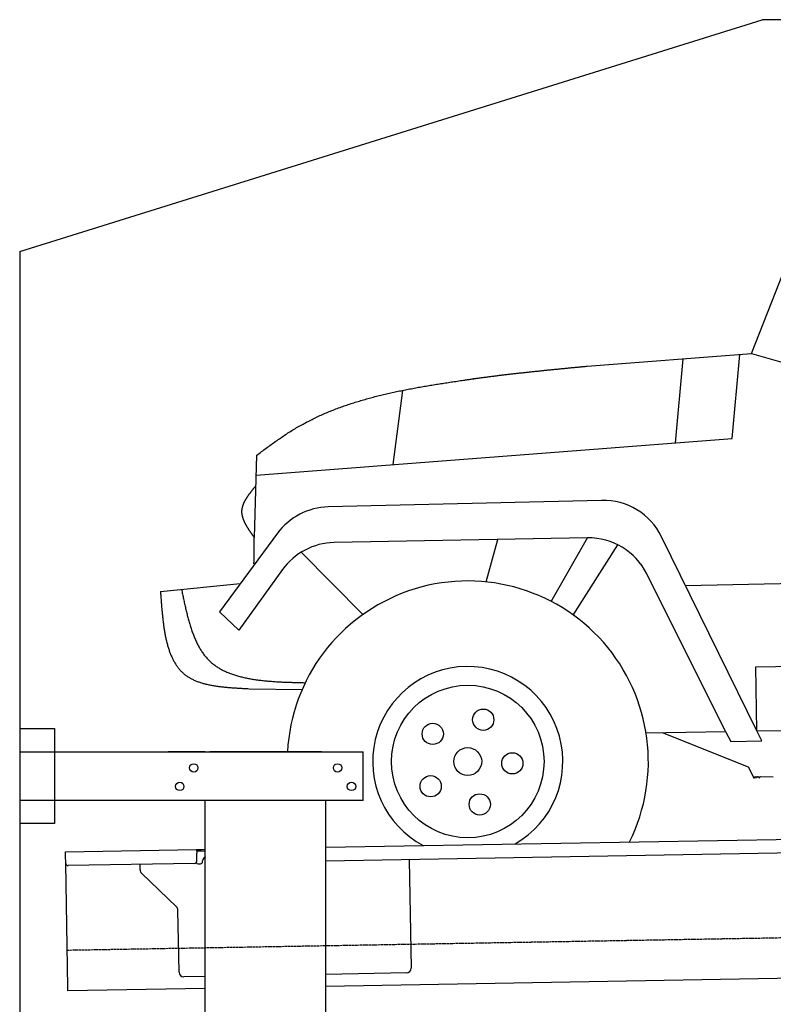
# Model space of a CAD drawing. Extents: x 1073 to 6773, y 5891 to 12116.
# Tile 29 of 38: x 1073 to 2697, y 9993 to 12116. Entities that reach past the tile are written whole.
import ezdxf

# ---------------------------------------------------------------- set-up
doc = ezdxf.new("R2010")
doc.units = 0
doc.linetypes.add('GEN3', pattern=[6.25, 5, -1.25])
doc.layers.get('0').update_dxf_attribs({"linetype": 'CONTINUOUS'})
doc.layers.add('3', color=6, linetype='GEN3')
doc.layers.add('CAR', color=10, linetype='CONTINUOUS')

msp = doc.modelspace()

# ---------------------------------------------------------------- linework, layer by layer
for p, q in [((1072.8, 11615.9), (2672.8, 12115.9)), ((5822.8, 12115.9), (2672.8, 12115.9)), ((1072.8, 11615.9), (1072.8, 6065.9)), ((1072.8, 10588), (1147.8, 10588)), ((1147.8, 10588), (1147.8, 10383)), ((1072.8, 10538), (1812.8, 10538)), ((1472.8, 10538), (1392.8, 10538)), ((1472.8, 10538), (1482.8, 10538)), ((1722.8, 10538), (1482.8, 10538)), ((1722.8, 10538), (1732.8, 10538)), ((1732.8, 10538), (1812.8, 10538)), ((1812.8, 10433), (1812.8, 10538)), ((1812.8, 10433), (1072.8, 10433)), ((1472.8, 8708), (1472.8, 10433)), ((1732.8, 8028), (1732.8, 10433)), ((1147.8, 10383), (1072.8, 10383)), ((1732.8, 10332.1), (4386.1, 10378.4)), ((4381.6, 10348.3), (1732.8, 10302.1)), ((1171.6, 10322.3), (1454, 10327.2)), ((1171.7, 10314.3), (1171.6, 10322.3)), ((1454, 10327.2), (1464, 10327.4)), ((1454, 10327.2), (1454.2, 10319.2)), ((1464.1, 10323.4), (1454.1, 10323.2)), ((1454.5, 10302.2), (1454.2, 10319.2)), ((1464, 10327.4), (1472.8, 10327.5)), ((1472.8, 10323.5), (1464.1, 10323.4)), ((1172, 10297.3), (1171.7, 10314.3)), ((1176.7, 10030.3), (1172, 10297.3)), ((1449.6, 10297.1), (1177.1, 10292.4)), ((1332.3, 10283.2), (1332.1, 10295.1)), ((1457.1, 10296.3), (1462.1, 10296.3)), ((1467, 10301.4), (1467, 10302.4)), ((1912, 10305.2), (1916.1, 10071.2)), ((1410.8, 10203.4), (1335.3, 10276.2)), ((1416.1, 10062.5), (1413.8, 10196.3)), ((4146.4, 10074.2), (1732.8, 10032)), ((1906.2, 10061.1), (1732.8, 10058)), ((1472.8, 10053.5), (1426.3, 10052.7)), ((1176.8, 10022.3), (1176.7, 10030.3)), ((1472.8, 10027.5), (1176.8, 10022.3))]:
    msp.add_line(p, q)
for centre in [(1447.8, 10503), (1757.8, 10503), (1417.8, 10463), (1787.8, 10463)]:
    msp.add_circle(centre, 9)
for centre, radius, start, end in [((1177, 10297.4), 5, 181, 271), ((1449.5, 10302.1), 5, 271, 1), ((1457, 10301.3), 5, 214.2367, 271), ((1462, 10301.3), 5, 271, 1), ((1477, 10302.6), 10, 114.7874, 181), ((1342.3, 10283.4), 10, 181, 226), ((1403.8, 10196.2), 10, 1, 46), ((1426.1, 10062.7), 10, 181, 271), ((1906.1, 10071.1), 10, 271, 1)]:
    msp.add_arc(centre, radius, start, end)
at = {"layer": '3'}
msp.add_line((1175.3, 10110.3), (6230.5, 10198.5), dxfattribs=at)
at = {"layer": 'CAR'}
for p, q in [((2649.8, 11396), (2841.1, 11885.5)), ((2295.8, 11369), (2649.8, 11396)), ((2502, 11384.7), (2485.4, 11204)), ((2608.3, 11213.4), (2624.3, 11394)), ((2649.8, 11396), (2764.7, 11363.8)), ((1877.4, 11157.1), (1898.3, 11316.9)), ((1582.4, 11134.3), (2608.3, 11213.4)), ((1578.4, 10999.6), (1583.7, 11177.2)), ((2326.8, 11079.8), (1737.6, 11065.6)), ((1628.5, 11008.9), (1503, 10839.7)), ((2296.1, 10998.9), (1750.1, 10988.7)), ((2078.2, 10904), (2103.3, 10995.3)), ((2218, 10862), (2296.1, 10998.9)), ((2661.1, 10582.6), (2455.9, 11001.4)), ((2265.8, 10832.6), (2362, 10983.8)), ((1679.4, 10967.9), (1812.1, 10833.5)), ((2507.4, 10896.3), (4265.3, 10931.2)), ((1639, 10930.4), (1545.1, 10799.6)), ((2594, 10581.5), (2424, 10921.5)), ((1376.1, 10883.1), (1548.2, 10900.6)), ((1545.1, 10799.6), (1503, 10839.7)), ((2659.4, 10721), (4119.5, 10744.9)), ((2661.1, 10582.6), (2659.4, 10721)), ((1567, 10673.8), (1681.3, 10671.9)), ((2661.1, 10582.6), (4119.6, 10607)), ((2422.5, 10578.6), (2594, 10581.5)), ((2457.6, 10579.2), (2642.3, 10505)), ((2594, 10581.5), (2605.5, 10559.9)), ((2672.1, 10561.2), (2661.1, 10582.6)), ((2605.5, 10559.9), (2672.1, 10561.2)), ((2642.3, 10505), (2653.7, 10483.3)), ((2668.9, 10484.3), (2696.7, 10484))]:
    msp.add_line(p, q, dxfattribs=at)
for points in [[(2031.6, 11339.1, 0), (2033.6, 11339.4, 0), (2035.6, 11339.7, 0), (2037.6, 11340, 0), (2039.6, 11340.3, 0), (2041.6, 11340.6, 0), (2043.6, 11340.9, 0), (2045.6, 11341.2, 0), (2047.6, 11341.5, 0), (2049.6, 11341.8, 0), (2051.6, 11342.1, 0), (2053.7, 11342.3, 0), (2055.7, 11342.6, 0), (2057.7, 11342.9, 0), (2059.7, 11343.2, 0), (2061.7, 11343.5, 0), (2063.8, 11343.7, 0), (2065.8, 11344, 0), (2067.8, 11344.3, 0), (2069.8, 11344.6, 0), (2071.8, 11344.8, 0), (2073.9, 11345.1, 0), (2075.9, 11345.4, 0), (2077.9, 11345.6, 0), (2080, 11345.9, 0), (2082, 11346.2, 0), (2084.1, 11346.4, 0), (2086.1, 11346.7, 0), (2088.1, 11347, 0), (2090.2, 11347.2, 0), (2092.2, 11347.5, 0), (2094.3, 11347.8, 0), (2096.3, 11348, 0), (2098.4, 11348.3, 0), (2100.4, 11348.5, 0), (2102.5, 11348.8, 0), (2104.5, 11349, 0), (2106.6, 11349.3, 0), (2108.7, 11349.5, 0), (2110.7, 11349.8, 0), (2112.8, 11350, 0), (2114.8, 11350.3, 0), (2116.9, 11350.5, 0), (2119, 11350.8, 0), (2121, 11351, 0), (2123.1, 11351.3, 0), (2125.2, 11351.5, 0), (2127.2, 11351.7, 0), (2129.3, 11352, 0), (2131.4, 11352.2, 0), (2133.5, 11352.5, 0), (2135.6, 11352.7, 0), (2137.6, 11352.9, 0), (2139.7, 11353.2, 0), (2141.8, 11353.4, 0), (2143.9, 11353.6, 0), (2145.9, 11353.9, 0), (2148, 11354.1, 0), (2150.1, 11354.3, 0), (2152.2, 11354.6, 0), (2154.3, 11354.8, 0), (2156.4, 11355, 0), (2158.5, 11355.3, 0), (2160.6, 11355.5, 0), (2162.7, 11355.7, 0), (2164.7, 11356, 0), (2166.8, 11356.2, 0), (2168.9, 11356.4, 0), (2171, 11356.6, 0), (2173.1, 11356.9, 0), (2175.2, 11357.1, 0), (2177.3, 11357.3, 0), (2179.4, 11357.5, 0), (2181.5, 11357.7, 0), (2183.6, 11358, 0), (2185.7, 11358.2, 0), (2187.8, 11358.4, 0), (2189.9, 11358.6, 0), (2192, 11358.8, 0), (2194.1, 11359.1, 0), (2196.2, 11359.3, 0), (2198.4, 11359.5, 0), (2200.5, 11359.7, 0), (2202.6, 11359.9, 0), (2204.7, 11360.1, 0), (2206.8, 11360.3, 0), (2208.9, 11360.6, 0), (2211, 11360.8, 0), (2213.1, 11361, 0), (2215.2, 11361.2, 0), (2217.3, 11361.4, 0), (2219.5, 11361.6, 0), (2221.6, 11361.8, 0), (2223.7, 11362, 0), (2225.8, 11362.3, 0), (2227.9, 11362.5, 0), (2230, 11362.7, 0), (2232.2, 11362.9, 0), (2234.3, 11363.1, 0), (2236.4, 11363.3, 0), (2238.5, 11363.5, 0), (2240.6, 11363.7, 0), (2242.8, 11363.9, 0), (2244.9, 11364.1, 0), (2247, 11364.3, 0), (2249.1, 11364.5, 0), (2251.2, 11364.8, 0), (2253.4, 11365, 0), (2255.5, 11365.2, 0), (2257.6, 11365.4, 0), (2259.7, 11365.6, 0), (2261.8, 11365.8, 0), (2264, 11366, 0), (2266.1, 11366.2, 0), (2268.2, 11366.4, 0), (2270.3, 11366.6, 0), (2272.5, 11366.8, 0), (2274.6, 11367, 0), (2276.7, 11367.2, 0), (2278.8, 11367.4, 0), (2281, 11367.6, 0), (2283.1, 11367.8, 0), (2285.2, 11368, 0), (2287.3, 11368.2, 0), (2289.5, 11368.4, 0), (2291.6, 11368.6, 0), (2293.7, 11368.8, 0), (2295.8, 11369, 0)], [(1583.7, 11177.2, 0), (1586.3, 11179.1, 0), (1588.8, 11181, 0), (1591.4, 11182.9, 0), (1593.9, 11184.8, 0), (1596.5, 11186.7, 0), (1599, 11188.6, 0), (1601.6, 11190.5, 0), (1604.2, 11192.4, 0), (1606.7, 11194.3, 0), (1609.3, 11196.1, 0), (1611.9, 11198, 0), (1614.4, 11199.9, 0), (1617, 11201.7, 0), (1619.6, 11203.6, 0), (1622.2, 11205.4, 0), (1624.8, 11207.3, 0), (1627.3, 11209.1, 0), (1630, 11210.9, 0), (1632.5, 11212.7, 0), (1635.2, 11214.5, 0), (1637.8, 11216.3, 0), (1640.4, 11218.1, 0), (1643, 11219.8, 0), (1645.6, 11221.6, 0), (1648.3, 11223.3, 0), (1650.9, 11225, 0), (1653.6, 11226.7, 0), (1656.2, 11228.4, 0), (1658.9, 11230, 0), (1661.6, 11231.7, 0), (1664.2, 11233.3, 0), (1666.9, 11234.9, 0), (1669.6, 11236.5, 0), (1672.3, 11238.1, 0), (1675.1, 11239.7, 0), (1677.8, 11241.2, 0), (1680.5, 11242.7, 0), (1683.3, 11244.2, 0), (1686, 11245.7, 0), (1688.8, 11247.2, 0), (1691.5, 11248.7, 0), (1694.3, 11250.1, 0), (1697.1, 11251.5, 0), (1699.9, 11252.9, 0), (1702.7, 11254.3, 0), (1705.5, 11255.7, 0), (1708.3, 11257.1, 0), (1711.1, 11258.4, 0), (1713.9, 11259.7, 0), (1716.8, 11261.1, 0), (1719.6, 11262.4, 0), (1722.5, 11263.6, 0), (1725.3, 11264.9, 0), (1728.2, 11266.2, 0), (1731, 11267.4, 0), (1733.9, 11268.6, 0), (1736.8, 11269.8, 0), (1739.7, 11271, 0), (1742.6, 11272.2, 0), (1745.5, 11273.4, 0), (1748.4, 11274.5, 0), (1751.3, 11275.6, 0), (1754.2, 11276.8, 0), (1757.2, 11277.9, 0), (1760.1, 11279, 0), (1763, 11280.1, 0), (1766, 11281.1, 0), (1768.9, 11282.2, 0), (1771.9, 11283.2, 0), (1774.8, 11284.3, 0), (1777.8, 11285.3, 0), (1780.8, 11286.3, 0), (1783.8, 11287.3, 0), (1786.8, 11288.3, 0), (1789.8, 11289.2, 0), (1792.8, 11290.2, 0), (1795.8, 11291.2, 0), (1798.8, 11292.1, 0), (1801.8, 11293, 0), (1804.8, 11293.9, 0), (1807.8, 11294.8, 0), (1810.9, 11295.7, 0), (1813.9, 11296.6, 0), (1817, 11297.5, 0), (1820, 11298.3, 0), (1823.1, 11299.2, 0), (1826.1, 11300, 0), (1829.2, 11300.8, 0), (1832.2, 11301.7, 0), (1835.3, 11302.5, 0), (1838.4, 11303.3, 0), (1841.5, 11304.1, 0), (1844.5, 11304.8, 0), (1847.6, 11305.6, 0), (1850.7, 11306.4, 0), (1853.8, 11307.1, 0), (1856.9, 11307.9, 0), (1860, 11308.6, 0), (1863.2, 11309.3, 0), (1866.3, 11310, 0), (1869.4, 11310.8, 0), (1872.5, 11311.5, 0), (1875.6, 11312.1, 0), (1878.8, 11312.8, 0), (1881.9, 11313.5, 0), (1885, 11314.2, 0), (1888.2, 11314.8, 0), (1891.3, 11315.5, 0), (1894.5, 11316.1, 0), (1897.6, 11316.8, 0), (1900.8, 11317.4, 0), (1903.9, 11318, 0), (1907.1, 11318.7, 0), (1910.2, 11319.3, 0), (1913.4, 11319.9, 0), (1916.6, 11320.5, 0), (1919.8, 11321.1, 0), (1922.9, 11321.7, 0), (1926.1, 11322.3, 0), (1929.3, 11322.8, 0), (1932.5, 11323.4, 0), (1935.7, 11324, 0), (1938.8, 11324.5, 0), (1942, 11325.1, 0), (1945.2, 11325.6, 0), (1948.4, 11326.2, 0), (1951.6, 11326.7, 0), (1954.8, 11327.3, 0), (1958, 11327.8, 0), (1961.2, 11328.3, 0), (1964.4, 11328.9, 0), (1967.6, 11329.4, 0), (1970.8, 11329.9, 0), (1974, 11330.4, 0), (1977.2, 11330.9, 0), (1980.5, 11331.4, 0), (1983.7, 11331.9, 0), (1986.9, 11332.4, 0), (1990.1, 11332.9, 0), (1993.3, 11333.4, 0), (1996.5, 11333.9, 0), (1999.8, 11334.4, 0), (2003, 11334.9, 0), (2006.2, 11335.4, 0), (2009.5, 11335.9, 0), (2012.7, 11336.3, 0), (2015.9, 11336.8, 0), (2019.1, 11337.3, 0), (2022.4, 11337.8, 0), (2025.6, 11338.3, 0), (2028.8, 11338.7, 0), (2032, 11339.2, 0), (2035.3, 11339.7, 0), (2038.5, 11340.1, 0), (2041.7, 11340.6, 0), (2045, 11341.1, 0), (2048.2, 11341.5, 0), (2051.4, 11342, 0), (2054.7, 11342.5, 0)], [(1578.4, 10999.6, 0), (1577.8, 11000.3, 0), (1577.3, 11001.1, 0), (1576.8, 11001.8, 0), (1576.3, 11002.5, 0), (1575.8, 11003.2, 0), (1575.3, 11003.9, 0), (1574.8, 11004.7, 0), (1574.3, 11005.4, 0), (1573.8, 11006.1, 0), (1573.3, 11006.8, 0), (1572.8, 11007.5, 0), (1572.3, 11008.3, 0), (1571.8, 11009, 0), (1571.3, 11009.7, 0), (1570.8, 11010.4, 0), (1570.3, 11011.1, 0), (1569.8, 11011.9, 0), (1569.3, 11012.6, 0), (1568.8, 11013.3, 0), (1568.3, 11014, 0), (1567.9, 11014.7, 0), (1567.4, 11015.5, 0), (1566.9, 11016.2, 0), (1566.5, 11016.9, 0), (1566, 11017.6, 0), (1565.5, 11018.3, 0), (1565.1, 11019.1, 0), (1564.6, 11019.8, 0), (1564.2, 11020.5, 0), (1563.8, 11021.2, 0), (1563.3, 11021.9, 0), (1562.9, 11022.7, 0), (1562.5, 11023.4, 0), (1562, 11024.1, 0), (1561.6, 11024.8, 0), (1561.2, 11025.5, 0), (1560.8, 11026.2, 0), (1560.4, 11027, 0), (1560, 11027.7, 0), (1559.7, 11028.4, 0), (1559.3, 11029.1, 0), (1558.9, 11029.8, 0), (1558.5, 11030.5, 0), (1558.2, 11031.3, 0), (1557.8, 11032, 0), (1557.5, 11032.7, 0), (1557.2, 11033.4, 0), (1556.9, 11034.1, 0), (1556.5, 11034.8, 0), (1556.2, 11035.5, 0), (1555.9, 11036.3, 0), (1555.7, 11037, 0), (1555.4, 11037.7, 0), (1555.1, 11038.4, 0), (1554.8, 11039.1, 0), (1554.6, 11039.8, 0), (1554.3, 11040.5, 0), (1554.1, 11041.2, 0), (1553.9, 11041.9, 0), (1553.7, 11042.7, 0), (1553.5, 11043.4, 0), (1553.3, 11044.1, 0), (1553.1, 11044.8, 0), (1552.9, 11045.5, 0), (1552.7, 11046.2, 0), (1552.6, 11046.9, 0), (1552.5, 11047.6, 0), (1552.3, 11048.3, 0), (1552.2, 11049, 0), (1552.1, 11049.7, 0), (1552, 11050.4, 0), (1551.9, 11051.2, 0), (1551.8, 11051.9, 0), (1551.8, 11052.6, 0), (1551.7, 11053.3, 0), (1551.7, 11054, 0), (1551.7, 11054.7, 0), (1551.7, 11055.4, 0), (1551.7, 11056.1, 0), (1551.7, 11056.8, 0), (1551.7, 11057.5, 0), (1551.8, 11058.2, 0), (1551.8, 11058.9, 0), (1551.9, 11059.6, 0), (1552, 11060.3, 0), (1552.1, 11061, 0), (1552.2, 11061.7, 0), (1552.3, 11062.4, 0), (1552.4, 11063.1, 0), (1552.6, 11063.8, 0), (1552.7, 11064.5, 0), (1552.9, 11065.2, 0), (1553.1, 11065.9, 0), (1553.3, 11066.6, 0), (1553.5, 11067.3, 0), (1553.7, 11068, 0), (1553.9, 11068.7, 0), (1554.2, 11069.4, 0), (1554.4, 11070, 0), (1554.7, 11070.7, 0), (1554.9, 11071.4, 0), (1555.2, 11072.1, 0), (1555.5, 11072.8, 0), (1555.8, 11073.5, 0), (1556.1, 11074.2, 0), (1556.4, 11074.9, 0), (1556.7, 11075.6, 0), (1557, 11076.3, 0), (1557.4, 11077, 0), (1557.7, 11077.7, 0), (1558.1, 11078.4, 0), (1558.5, 11079, 0), (1558.8, 11079.7, 0), (1559.2, 11080.4, 0), (1559.6, 11081.1, 0), (1560, 11081.8, 0), (1560.4, 11082.5, 0), (1560.8, 11083.2, 0), (1561.2, 11083.9, 0), (1561.7, 11084.6, 0), (1562.1, 11085.2, 0), (1562.5, 11085.9, 0), (1563, 11086.6, 0), (1563.4, 11087.3, 0), (1563.9, 11088, 0), (1564.3, 11088.7, 0), (1564.8, 11089.4, 0), (1565.3, 11090.1, 0), (1565.8, 11090.7, 0), (1566.2, 11091.4, 0), (1566.7, 11092.1, 0), (1567.2, 11092.8, 0), (1567.7, 11093.5, 0), (1568.2, 11094.2, 0), (1568.7, 11094.9, 0), (1569.2, 11095.5, 0), (1569.8, 11096.2, 0), (1570.3, 11096.9, 0), (1570.8, 11097.6, 0), (1571.3, 11098.3, 0), (1571.8, 11099, 0), (1572.4, 11099.6, 0), (1572.9, 11100.3, 0), (1573.5, 11101, 0), (1574, 11101.7, 0), (1574.5, 11102.4, 0), (1575.1, 11103.1, 0), (1575.6, 11103.7, 0), (1576.2, 11104.4, 0), (1576.7, 11105.1, 0), (1577.3, 11105.8, 0), (1577.8, 11106.5, 0), (1578.4, 11107.2, 0), (1579, 11107.9, 0), (1579.5, 11108.5, 0), (1580.1, 11109.2, 0), (1580.6, 11109.9, 0), (1581.2, 11110.6, 0), (1581.7, 11111.3, 0)], [(1577.6, 10942.7, 0), (1577.6, 10943.2, 0), (1577.6, 10943.7, 0), (1577.6, 10944.1, 0), (1577.6, 10944.6, 0), (1577.6, 10945, 0), (1577.6, 10945.5, 0), (1577.7, 10945.9, 0), (1577.7, 10946.4, 0), (1577.7, 10946.8, 0), (1577.7, 10947.3, 0), (1577.7, 10947.7, 0), (1577.7, 10948.2, 0), (1577.7, 10948.6, 0), (1577.7, 10949.1, 0), (1577.7, 10949.5, 0), (1577.7, 10950, 0), (1577.7, 10950.4, 0), (1577.7, 10950.9, 0), (1577.7, 10951.3, 0), (1577.7, 10951.8, 0), (1577.7, 10952.2, 0), (1577.7, 10952.7, 0), (1577.7, 10953.1, 0), (1577.7, 10953.6, 0), (1577.7, 10954, 0), (1577.7, 10954.5, 0), (1577.7, 10954.9, 0), (1577.7, 10955.4, 0), (1577.7, 10955.8, 0), (1577.7, 10956.3, 0), (1577.7, 10956.7, 0), (1577.7, 10957.2, 0), (1577.7, 10957.6, 0), (1577.7, 10958.1, 0), (1577.7, 10958.5, 0), (1577.7, 10959, 0), (1577.7, 10959.4, 0), (1577.7, 10959.9, 0), (1577.7, 10960.3, 0), (1577.7, 10960.8, 0), (1577.7, 10961.2, 0), (1577.7, 10961.7, 0), (1577.7, 10962.1, 0), (1577.7, 10962.6, 0), (1577.7, 10963, 0), (1577.7, 10963.5, 0), (1577.7, 10963.9, 0), (1577.7, 10964.4, 0), (1577.7, 10964.8, 0), (1577.7, 10965.3, 0), (1577.7, 10965.7, 0), (1577.7, 10966.2, 0), (1577.7, 10966.6, 0), (1577.7, 10967.1, 0), (1577.7, 10967.5, 0), (1577.7, 10968, 0), (1577.7, 10968.4, 0), (1577.8, 10968.9, 0), (1577.8, 10969.3, 0), (1577.8, 10969.8, 0), (1577.8, 10970.2, 0), (1577.8, 10970.7, 0), (1577.8, 10971.1, 0), (1577.8, 10971.6, 0), (1577.8, 10972, 0), (1577.8, 10972.5, 0), (1577.8, 10972.9, 0), (1577.8, 10973.4, 0), (1577.8, 10973.8, 0), (1577.8, 10974.3, 0), (1577.8, 10974.7, 0), (1577.8, 10975.2, 0), (1577.8, 10975.6, 0), (1577.8, 10976, 0), (1577.8, 10976.5, 0), (1577.8, 10976.9, 0), (1577.8, 10977.4, 0), (1577.8, 10977.8, 0), (1577.8, 10978.3, 0), (1577.9, 10978.7, 0), (1577.9, 10979.2, 0), (1577.9, 10979.6, 0), (1577.9, 10980.1, 0), (1577.9, 10980.5, 0), (1577.9, 10981, 0), (1577.9, 10981.4, 0), (1577.9, 10981.9, 0), (1577.9, 10982.3, 0), (1577.9, 10982.8, 0), (1577.9, 10983.2, 0), (1577.9, 10983.6, 0), (1578, 10984.1, 0), (1578, 10984.5, 0), (1578, 10985, 0), (1578, 10985.4, 0), (1578, 10985.9, 0), (1578, 10986.3, 0), (1578, 10986.8, 0), (1578, 10987.2, 0), (1578, 10987.7, 0), (1578, 10988.1, 0), (1578, 10988.5, 0), (1578, 10989, 0), (1578.1, 10989.4, 0), (1578.1, 10989.9, 0), (1578.1, 10990.3, 0), (1578.1, 10990.8, 0), (1578.1, 10991.2, 0), (1578.1, 10991.7, 0), (1578.1, 10992.1, 0), (1578.1, 10992.5, 0), (1578.2, 10993, 0), (1578.2, 10993.4, 0), (1578.2, 10993.9, 0), (1578.2, 10994.3, 0), (1578.2, 10994.8, 0), (1578.2, 10995.2, 0), (1578.2, 10995.6, 0), (1578.2, 10996.1, 0), (1578.3, 10996.5, 0), (1578.3, 10997, 0), (1578.3, 10997.4, 0), (1578.3, 10997.8, 0), (1578.3, 10998.3, 0), (1578.3, 10998.7, 0), (1578.3, 10999.2, 0), (1578.4, 10999.6, 0)], [(1376, 10883.1, 0), (1376.2, 10880.7, 0), (1376.4, 10878.2, 0), (1376.6, 10875.8, 0), (1376.8, 10873.4, 0), (1376.9, 10871, 0), (1377.1, 10868.6, 0), (1377.3, 10866.2, 0), (1377.5, 10863.8, 0), (1377.7, 10861.4, 0), (1377.8, 10859, 0), (1378, 10856.6, 0), (1378.2, 10854.2, 0), (1378.4, 10851.8, 0), (1378.6, 10849.4, 0), (1378.8, 10847, 0), (1379, 10844.6, 0), (1379.3, 10842.3, 0), (1379.5, 10839.9, 0), (1379.7, 10837.6, 0), (1379.9, 10835.2, 0), (1380.2, 10832.9, 0), (1380.4, 10830.5, 0), (1380.7, 10828.2, 0), (1380.9, 10825.9, 0), (1381.2, 10823.5, 0), (1381.5, 10821.2, 0), (1381.7, 10818.9, 0), (1382, 10816.6, 0), (1382.3, 10814.3, 0), (1382.6, 10812.1, 0), (1382.9, 10809.8, 0), (1383.3, 10807.5, 0), (1383.6, 10805.3, 0), (1383.9, 10803.1, 0), (1384.3, 10800.8, 0), (1384.7, 10798.6, 0), (1385, 10796.4, 0), (1385.4, 10794.2, 0), (1385.8, 10792.1, 0), (1386.2, 10789.9, 0), (1386.6, 10787.7, 0), (1387.1, 10785.6, 0), (1387.5, 10783.5, 0), (1388, 10781.4, 0), (1388.4, 10779.3, 0), (1388.9, 10777.2, 0), (1389.4, 10775.1, 0), (1389.9, 10773.1, 0), (1390.5, 10771, 0), (1391, 10769, 0), (1391.6, 10767, 0), (1392.1, 10765, 0), (1392.7, 10763, 0), (1393.3, 10761.1, 0), (1393.9, 10759.1, 0), (1394.6, 10757.2, 0), (1395.2, 10755.3, 0), (1395.9, 10753.4, 0), (1396.6, 10751.6, 0), (1397.3, 10749.7, 0), (1398, 10747.9, 0), (1398.8, 10746.1, 0), (1399.5, 10744.3, 0), (1400.3, 10742.5, 0), (1401.1, 10740.8, 0), (1401.9, 10739.1, 0), (1402.7, 10737.4, 0), (1403.6, 10735.7, 0), (1404.5, 10734, 0), (1405.4, 10732.4, 0), (1406.3, 10730.8, 0), (1407.2, 10729.2, 0), (1408.2, 10727.6, 0), (1409.2, 10726, 0), (1410.2, 10724.5, 0), (1411.2, 10723, 0), (1412.3, 10721.5, 0), (1413.3, 10720.1, 0), (1414.4, 10718.7, 0), (1415.6, 10717.3, 0), (1416.7, 10715.9, 0), (1417.9, 10714.5, 0), (1419.1, 10713.2, 0), (1420.3, 10711.9, 0), (1421.5, 10710.6, 0), (1422.8, 10709.4, 0), (1424.1, 10708.2, 0), (1425.4, 10707, 0), (1426.8, 10705.8, 0), (1428.1, 10704.7, 0), (1429.5, 10703.6, 0), (1431, 10702.5, 0), (1432.4, 10701.5, 0), (1433.9, 10700.5, 0), (1435.4, 10699.5, 0), (1436.9, 10698.5, 0), (1438.5, 10697.6, 0), (1440.1, 10696.7, 0), (1441.7, 10695.8, 0), (1443.3, 10694.9, 0), (1445, 10694.1, 0), (1446.6, 10693.3, 0), (1448.3, 10692.5, 0), (1450, 10691.7, 0), (1451.8, 10691, 0), (1453.5, 10690.3, 0), (1455.3, 10689.6, 0), (1457.1, 10688.9, 0), (1459, 10688.3, 0), (1460.8, 10687.6, 0), (1462.7, 10687, 0), (1464.5, 10686.4, 0), (1466.4, 10685.9, 0), (1468.3, 10685.3, 0), (1470.3, 10684.8, 0), (1472.2, 10684.3, 0), (1474.2, 10683.8, 0), (1476.2, 10683.3, 0), (1478.2, 10682.9, 0), (1480.2, 10682.4, 0), (1482.2, 10682, 0), (1484.3, 10681.6, 0), (1486.3, 10681.2, 0), (1488.4, 10680.8, 0), (1490.5, 10680.4, 0), (1492.6, 10680.1, 0), (1494.7, 10679.8, 0), (1496.9, 10679.4, 0), (1499, 10679.1, 0), (1501.2, 10678.8, 0), (1503.3, 10678.6, 0), (1505.5, 10678.3, 0), (1507.7, 10678, 0), (1509.9, 10677.8, 0), (1512.1, 10677.5, 0), (1514.3, 10677.3, 0), (1516.5, 10677.1, 0), (1518.8, 10676.9, 0), (1521, 10676.7, 0), (1523.3, 10676.5, 0), (1525.5, 10676.3, 0), (1527.8, 10676.1, 0), (1530, 10675.9, 0), (1532.3, 10675.8, 0), (1534.6, 10675.6, 0), (1536.9, 10675.5, 0), (1539.2, 10675.3, 0), (1541.5, 10675.2, 0), (1543.8, 10675, 0), (1546.1, 10674.9, 0), (1548.4, 10674.8, 0), (1550.7, 10674.7, 0), (1553, 10674.5, 0), (1555.3, 10674.4, 0), (1557.7, 10674.3, 0), (1560, 10674.2, 0), (1562.3, 10674.1, 0), (1564.6, 10674, 0), (1567, 10673.8, 0)], [(1421.6, 10887.7, 0), (1422.1, 10885.1, 0), (1422.7, 10882.6, 0), (1423.2, 10880, 0), (1423.7, 10877.4, 0), (1424.3, 10874.9, 0), (1424.8, 10872.3, 0), (1425.3, 10869.7, 0), (1425.9, 10867.2, 0), (1426.4, 10864.6, 0), (1427, 10862, 0), (1427.5, 10859.5, 0), (1428.1, 10857, 0), (1428.6, 10854.4, 0), (1429.2, 10851.9, 0), (1429.8, 10849.4, 0), (1430.4, 10846.8, 0), (1431, 10844.3, 0), (1431.5, 10841.8, 0), (1432.1, 10839.3, 0), (1432.8, 10836.8, 0), (1433.4, 10834.4, 0), (1434, 10831.9, 0), (1434.6, 10829.4, 0), (1435.3, 10827, 0), (1435.9, 10824.6, 0), (1436.6, 10822.1, 0), (1437.2, 10819.7, 0), (1437.9, 10817.3, 0), (1438.6, 10814.9, 0), (1439.3, 10812.6, 0), (1440, 10810.2, 0), (1440.8, 10807.8, 0), (1441.5, 10805.5, 0), (1442.3, 10803.2, 0), (1443, 10800.9, 0), (1443.8, 10798.6, 0), (1444.6, 10796.3, 0), (1445.4, 10794.1, 0), (1446.3, 10791.9, 0), (1447.1, 10789.6, 0), (1448, 10787.4, 0), (1448.8, 10785.3, 0), (1449.8, 10783.1, 0), (1450.7, 10781, 0), (1451.6, 10778.8, 0), (1452.5, 10776.8, 0), (1453.5, 10774.7, 0), (1454.5, 10772.6, 0), (1455.5, 10770.6, 0), (1456.5, 10768.6, 0), (1457.5, 10766.6, 0), (1458.6, 10764.6, 0), (1459.7, 10762.7, 0), (1460.8, 10760.8, 0), (1461.9, 10758.9, 0), (1463.1, 10757, 0), (1464.2, 10755.2, 0), (1465.4, 10753.3, 0), (1466.7, 10751.6, 0), (1467.9, 10749.8, 0), (1469.2, 10748.1, 0), (1470.5, 10746.4, 0), (1471.8, 10744.7, 0), (1473.1, 10743, 0), (1474.5, 10741.4, 0), (1475.9, 10739.8, 0), (1477.3, 10738.3, 0), (1478.7, 10736.7, 0), (1480.2, 10735.2, 0), (1481.7, 10733.8, 0), (1483.2, 10732.3, 0), (1484.8, 10730.9, 0), (1486.4, 10729.6, 0), (1488, 10728.2, 0), (1489.6, 10726.9, 0), (1491.3, 10725.6, 0), (1493, 10724.4, 0), (1494.7, 10723.1, 0), (1496.4, 10721.9, 0), (1498.2, 10720.8, 0), (1499.9, 10719.6, 0), (1501.7, 10718.5, 0), (1503.6, 10717.4, 0), (1505.4, 10716.3, 0), (1507.3, 10715.3, 0), (1509.2, 10714.3, 0), (1511.1, 10713.3, 0), (1513.1, 10712.4, 0), (1515, 10711.4, 0), (1517, 10710.5, 0), (1519, 10709.6, 0), (1521, 10708.8, 0), (1523.1, 10707.9, 0), (1525.2, 10707.1, 0), (1527.2, 10706.3, 0), (1529.3, 10705.5, 0), (1531.5, 10704.8, 0), (1533.6, 10704.1, 0), (1535.8, 10703.3, 0), (1538, 10702.7, 0), (1540.2, 10702, 0), (1542.4, 10701.3, 0), (1544.6, 10700.7, 0), (1546.9, 10700.1, 0), (1549.1, 10699.5, 0), (1551.4, 10699, 0), (1553.7, 10698.4, 0), (1556, 10697.9, 0), (1558.4, 10697.4, 0), (1560.7, 10696.9, 0), (1563.1, 10696.4, 0), (1565.5, 10695.9, 0), (1567.8, 10695.5, 0), (1570.3, 10695, 0), (1572.7, 10694.6, 0), (1575.1, 10694.2, 0), (1577.5, 10693.9, 0), (1580, 10693.5, 0), (1582.5, 10693.1, 0), (1585, 10692.8, 0), (1587.5, 10692.5, 0), (1590, 10692.1, 0), (1592.5, 10691.8, 0), (1595, 10691.6, 0), (1597.6, 10691.3, 0), (1600.1, 10691, 0), (1602.7, 10690.8, 0), (1605.2, 10690.5, 0), (1607.8, 10690.3, 0), (1610.4, 10690.1, 0), (1613, 10689.9, 0), (1615.6, 10689.7, 0), (1618.2, 10689.5, 0), (1620.8, 10689.3, 0), (1623.5, 10689.1, 0), (1626.1, 10688.9, 0), (1628.8, 10688.8, 0), (1631.4, 10688.6, 0), (1634.1, 10688.5, 0), (1636.7, 10688.4, 0), (1639.4, 10688.2, 0), (1642.1, 10688.1, 0), (1644.8, 10688, 0), (1647.4, 10687.9, 0), (1650.1, 10687.8, 0), (1652.8, 10687.7, 0), (1655.5, 10687.6, 0), (1658.2, 10687.5, 0), (1660.9, 10687.4, 0), (1663.6, 10687.3, 0), (1666.3, 10687.2, 0), (1669.1, 10687.1, 0), (1671.8, 10687.1, 0), (1674.5, 10687, 0), (1677.2, 10686.9, 0), (1679.9, 10686.9, 0), (1682.7, 10686.8, 0), (1685.4, 10686.7, 0), (1688.1, 10686.6, 0)], [(2653.7, 10483.3, 0), (2653.7, 10483.2, 0), (2653.8, 10483.1, 0), (2653.8, 10483, 0), (2653.8, 10482.9, 0), (2653.9, 10482.8, 0), (2653.9, 10482.8, 0), (2654, 10482.7, 0), (2654, 10482.6, 0), (2654.1, 10482.5, 0), (2654.1, 10482.4, 0), (2654.2, 10482.3, 0), (2654.2, 10482.2, 0), (2654.3, 10482.1, 0), (2654.3, 10482.1, 0), (2654.3, 10482, 0), (2654.4, 10481.9, 0), (2654.4, 10481.9, 0), (2654.5, 10481.8, 0), (2654.5, 10481.7, 0), (2654.6, 10481.7, 0), (2654.6, 10481.6, 0), (2654.6, 10481.6, 0), (2654.7, 10481.6, 0), (2654.7, 10481.5, 0), (2654.7, 10481.5, 0), (2654.8, 10481.5, 0), (2654.8, 10481.4, 0), (2654.8, 10481.4, 0), (2654.9, 10481.4, 0), (2654.9, 10481.4, 0), (2654.9, 10481.4, 0), (2654.9, 10481.5, 0), (2655, 10481.5, 0), (2655, 10481.5, 0), (2655, 10481.5, 0), (2655.1, 10481.6, 0), (2655.1, 10481.6, 0), (2655.1, 10481.7, 0), (2655.1, 10481.7, 0), (2655.1, 10481.8, 0), (2655.1, 10481.9, 0), (2655.2, 10482, 0), (2655.2, 10482, 0), (2655.2, 10482.1, 0), (2655.2, 10482.2, 0), (2655.2, 10482.3, 0), (2655.2, 10482.4, 0), (2655.2, 10482.5, 0), (2655.3, 10482.5, 0), (2655.3, 10482.6, 0), (2655.3, 10482.7, 0), (2655.3, 10482.8, 0), (2655.3, 10482.9, 0), (2655.3, 10483, 0), (2655.3, 10483.1, 0), (2655.3, 10483.2, 0), (2655.4, 10483.3, 0), (2655.4, 10483.3, 0), (2655.4, 10483.4, 0), (2655.4, 10483.5, 0), (2655.4, 10483.6, 0), (2655.4, 10483.6, 0), (2655.4, 10483.7, 0), (2655.5, 10483.8, 0), (2655.5, 10483.8, 0), (2655.5, 10483.8, 0), (2655.5, 10483.9, 0), (2655.6, 10483.9, 0), (2655.6, 10483.9, 0), (2655.6, 10484, 0), (2655.6, 10484, 0), (2655.7, 10484, 0), (2655.7, 10484, 0), (2655.7, 10483.9, 0), (2655.7, 10483.9, 0), (2655.8, 10483.9, 0), (2655.8, 10483.9, 0), (2655.8, 10483.8, 0), (2655.9, 10483.8, 0), (2655.9, 10483.7, 0), (2655.9, 10483.7, 0), (2656, 10483.6, 0), (2656, 10483.5, 0), (2656.1, 10483.5, 0), (2656.1, 10483.4, 0), (2656.1, 10483.3, 0), (2656.2, 10483.2, 0), (2656.2, 10483.2, 0), (2656.3, 10483.1, 0), (2656.3, 10483, 0), (2656.3, 10482.9, 0), (2656.4, 10482.8, 0), (2656.4, 10482.8, 0), (2656.5, 10482.7, 0), (2656.5, 10482.6, 0), (2656.6, 10482.5, 0), (2656.6, 10482.4, 0), (2656.7, 10482.4, 0), (2656.7, 10482.3, 0), (2656.8, 10482.2, 0), (2656.8, 10482.2, 0), (2656.9, 10482.1, 0), (2656.9, 10482.1, 0), (2656.9, 10482, 0), (2657, 10482, 0), (2657.1, 10481.9, 0), (2657.1, 10481.9, 0), (2657.1, 10481.9, 0), (2657.2, 10481.8, 0), (2657.2, 10481.8, 0), (2657.3, 10481.8, 0), (2657.3, 10481.8, 0), (2657.4, 10481.8, 0), (2657.4, 10481.8, 0), (2657.5, 10481.9, 0), (2657.5, 10481.9, 0), (2657.6, 10481.9, 0), (2657.6, 10482, 0), (2657.7, 10482, 0), (2657.7, 10482.1, 0), (2657.8, 10482.1, 0), (2657.8, 10482.2, 0), (2657.8, 10482.2, 0), (2657.9, 10482.3, 0), (2657.9, 10482.4, 0), (2658, 10482.4, 0), (2658, 10482.5, 0), (2658.1, 10482.6, 0), (2658.1, 10482.6, 0), (2658.2, 10482.7, 0), (2658.2, 10482.8, 0), (2658.2, 10482.9, 0), (2658.3, 10483, 0), (2658.3, 10483, 0), (2658.4, 10483.1, 0), (2658.4, 10483.2, 0), (2658.5, 10483.3, 0), (2658.5, 10483.4, 0), (2658.6, 10483.5, 0), (2658.6, 10483.5, 0), (2658.6, 10483.6, 0), (2658.7, 10483.7, 0), (2658.7, 10483.8, 0), (2658.8, 10483.8, 0), (2658.8, 10483.9, 0), (2658.9, 10484, 0), (2658.9, 10484, 0), (2658.9, 10484.1, 0), (2659, 10484.1, 0), (2659, 10484.2, 0), (2659.1, 10484.2, 0), (2659.1, 10484.3, 0), (2659.2, 10484.3, 0), (2659.2, 10484.4, 0), (2659.2, 10484.4, 0), (2659.3, 10484.4, 0), (2659.3, 10484.4, 0), (2659.4, 10484.4, 0), (2659.4, 10484.4, 0), (2659.5, 10484.4, 0), (2659.5, 10484.4, 0), (2659.6, 10484.4, 0), (2659.6, 10484.4, 0), (2659.6, 10484.3, 0), (2659.7, 10484.3, 0), (2659.7, 10484.3, 0), (2659.8, 10484.2, 0), (2659.8, 10484.2, 0), (2659.9, 10484.1, 0), (2659.9, 10484, 0), (2659.9, 10484, 0), (2660, 10483.9, 0), (2660, 10483.8, 0), (2660.1, 10483.8, 0), (2660.1, 10483.7, 0), (2660.2, 10483.6, 0), (2660.2, 10483.6, 0), (2660.3, 10483.5, 0), (2660.3, 10483.4, 0), (2660.3, 10483.3, 0), (2660.4, 10483.3, 0), (2660.4, 10483.2, 0), (2660.5, 10483.1, 0), (2660.5, 10483, 0), (2660.6, 10483, 0), (2660.6, 10482.9, 0), (2660.7, 10482.9, 0), (2660.7, 10482.8, 0), (2660.8, 10482.7, 0), (2660.8, 10482.7, 0), (2660.8, 10482.6, 0), (2660.9, 10482.6, 0), (2660.9, 10482.5, 0), (2661, 10482.5, 0), (2661, 10482.5, 0), (2661.1, 10482.5, 0), (2661.1, 10482.4, 0), (2661.2, 10482.4, 0), (2661.2, 10482.4, 0), (2661.3, 10482.4, 0), (2661.3, 10482.4, 0), (2661.3, 10482.5, 0), (2661.4, 10482.5, 0), (2661.4, 10482.5, 0), (2661.5, 10482.5, 0), (2661.5, 10482.6, 0), (2661.6, 10482.6, 0), (2661.6, 10482.7, 0), (2661.7, 10482.7, 0), (2661.7, 10482.8, 0), (2661.8, 10482.8, 0), (2661.8, 10482.9, 0), (2661.9, 10482.9, 0), (2661.9, 10483, 0), (2662, 10483.1, 0), (2662, 10483.1, 0), (2662.1, 10483.2, 0), (2662.1, 10483.3, 0), (2662.2, 10483.3, 0), (2662.2, 10483.4, 0), (2662.3, 10483.5, 0), (2662.3, 10483.5, 0), (2662.4, 10483.6, 0), (2662.4, 10483.7, 0), (2662.5, 10483.7, 0), (2662.5, 10483.8, 0), (2662.6, 10483.9, 0), (2662.6, 10483.9, 0), (2662.7, 10484, 0), (2662.7, 10484, 0), (2662.8, 10484.1, 0), (2662.8, 10484.1, 0), (2662.9, 10484.2, 0), (2662.9, 10484.2, 0), (2663, 10484.3, 0), (2663.1, 10484.3, 0), (2663.1, 10484.3, 0), (2663.2, 10484.3, 0), (2663.2, 10484.4, 0), (2663.3, 10484.4, 0), (2663.3, 10484.4, 0), (2663.4, 10484.4, 0), (2663.4, 10484.4, 0), (2663.5, 10484.4, 0), (2663.6, 10484.4, 0), (2663.6, 10484.3, 0), (2663.7, 10484.3, 0), (2663.7, 10484.3, 0), (2663.8, 10484.3, 0), (2663.8, 10484.2, 0), (2663.9, 10484.2, 0), (2663.9, 10484.1, 0), (2664, 10484.1, 0), (2664.1, 10484.1, 0), (2664.1, 10484, 0), (2664.2, 10483.9, 0), (2664.2, 10483.9, 0), (2664.3, 10483.8, 0), (2664.3, 10483.8, 0), (2664.4, 10483.7, 0), (2664.5, 10483.6, 0), (2664.5, 10483.6, 0), (2664.6, 10483.5, 0), (2664.6, 10483.4, 0), (2664.7, 10483.4, 0), (2664.8, 10483.3, 0), (2664.8, 10483.2, 0), (2664.9, 10483.2, 0), (2664.9, 10483.1, 0), (2665, 10483, 0), (2665, 10483, 0), (2665.1, 10482.9, 0), (2665.2, 10482.8, 0), (2665.2, 10482.7, 0), (2665.3, 10482.7, 0), (2665.3, 10482.6, 0), (2665.4, 10482.5, 0), (2665.4, 10482.5, 0), (2665.5, 10482.4, 0), (2665.5, 10482.4, 0), (2665.6, 10482.3, 0), (2665.7, 10482.2, 0), (2665.7, 10482.2, 0), (2665.8, 10482.1, 0), (2665.8, 10482.1, 0), (2665.9, 10482, 0), (2665.9, 10482, 0), (2666, 10481.9, 0), (2666, 10481.9, 0), (2666.1, 10481.9, 0), (2666.1, 10481.8, 0), (2666.2, 10481.8, 0), (2666.2, 10481.8, 0), (2666.3, 10481.8, 0), (2666.3, 10481.8, 0), (2666.4, 10481.8, 0), (2666.4, 10481.8, 0), (2666.5, 10481.8, 0), (2666.5, 10481.8, 0), (2666.6, 10481.8, 0), (2666.6, 10481.8, 0), (2666.7, 10481.8, 0), (2666.7, 10481.9, 0), (2666.7, 10481.9, 0), (2666.8, 10481.9, 0), (2666.8, 10482, 0), (2666.9, 10482, 0), (2666.9, 10482.1, 0), (2667, 10482.1, 0), (2667, 10482.2, 0), (2667, 10482.3, 0), (2667.1, 10482.3, 0), (2667.1, 10482.4, 0), (2667.2, 10482.5, 0), (2667.2, 10482.5, 0), (2667.2, 10482.6, 0), (2667.3, 10482.7, 0), (2667.3, 10482.8, 0), (2667.4, 10482.8, 0), (2667.4, 10482.9, 0), (2667.5, 10483, 0), (2667.5, 10483.1, 0), (2667.6, 10483.2, 0), (2667.6, 10483.3, 0), (2667.6, 10483.3, 0), (2667.7, 10483.4, 0), (2667.7, 10483.5, 0), (2667.8, 10483.6, 0), (2667.8, 10483.6, 0), (2667.8, 10483.7, 0), (2667.9, 10483.8, 0), (2667.9, 10483.9, 0), (2668, 10483.9, 0), (2668, 10484, 0), (2668.1, 10484, 0), (2668.1, 10484.1, 0), (2668.2, 10484.2, 0), (2668.2, 10484.2, 0), (2668.3, 10484.2, 0), (2668.3, 10484.3, 0), (2668.4, 10484.3, 0), (2668.4, 10484.4, 0), (2668.5, 10484.4, 0), (2668.5, 10484.4, 0), (2668.6, 10484.4, 0), (2668.6, 10484.4, 0), (2668.7, 10484.4, 0), (2668.7, 10484.4, 0), (2668.8, 10484.4, 0), (2668.9, 10484.4, 0), (2668.9, 10484.3, 0)]]:
    msp.add_polyline3d(points, dxfattribs=at)
for centre, radius in [((2038.3, 10516.8), 164.4), ((2071.7, 10606.9), 22.9), ((1962.9, 10576.4), 22.9), ((2038.3, 10516.8), 30), ((2134.3, 10512.9), 22.9), ((1958.3, 10463.5), 22.9), ((2064.2, 10424.3), 22.9)]:
    msp.add_circle(centre, radius, dxfattribs=at)
for centre, radius, start, end in [((2330.2, 10939.8), 140, 26.0976, 91.3821), ((1740.9, 10925.6), 140, 91.3821, 143.4642), ((2298.8, 10858.9), 140, 26.5603, 91.0724), ((1752.7, 10848.7), 140, 91.0724, 144.3124), ((2038.3, 10516.8), 389.2, 333.5551, 176.877), ((2038.3, 10516.8), 204.9, 299.8788, 242.1212)]:
    msp.add_arc(centre, radius, start, end, dxfattribs=at)

doc.saveas('drawing.dxf')
